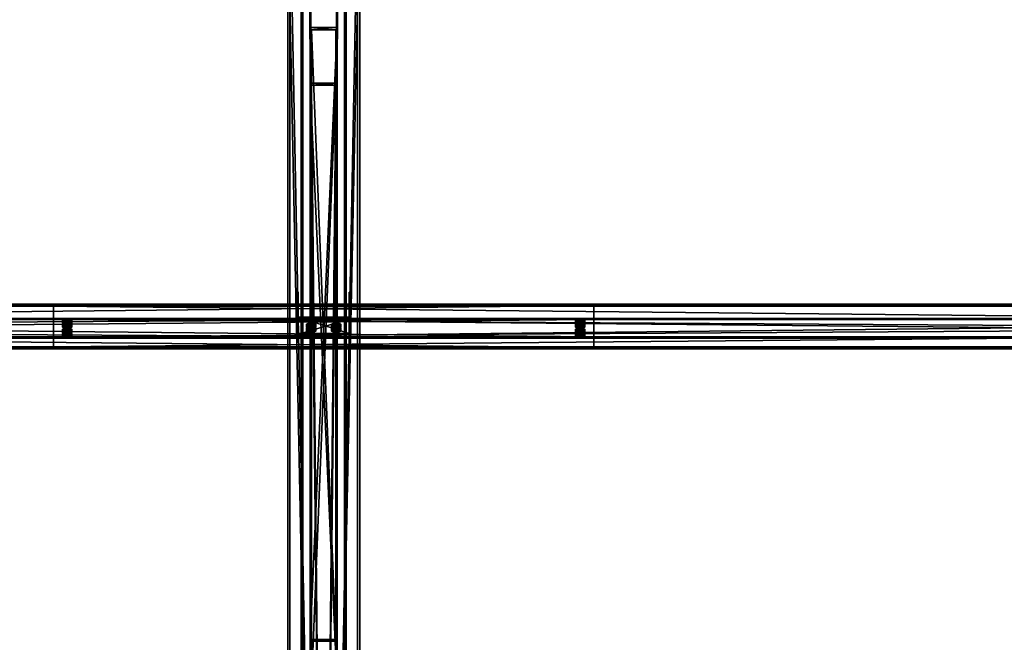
# Model space of a CAD drawing. Header units: millimetres. Extents: x -333 to 67333, y -930 to 39730.
# Tile 101 of 256: x 10425 to 12612, y 6239 to 7622. Entities that reach past the tile are written whole.
import ezdxf

# ---------------------------------------------------------------- set-up
doc = ezdxf.new("R2010")
doc.units = ezdxf.units.MM
for name, color, linetype in [('13', 7, 'Continuous'), ('5', 7, 'Continuous'), ('6', 7, 'Continuous'), ('7', 7, 'Continuous'), ('8', 7, 'Continuous'), ('95', 7, 'Continuous')]:
    doc.layers.add(name, color=color, linetype=linetype)

msp = doc.modelspace()

# ---------------------------------------------------------------- meshes
at = {"layer": '13', "color": 30}
mesh = msp.add_polyface(dxfattribs=at)
corners = [(11700, 6987.1, 4917.4), (11700, 6914.8, 4902), (4900, 6914.8, 4902), (4900, 6987.1, 4917.4), (11700, 6955.9, 4708.4), (4900, 6955.9, 4708.4), (11700, 6895.3, 4695.5), (4900, 6895.3, 4695.5), (11700, 6892.6, 4708.2), (4900, 6892.6, 4708.2), (11700, 6890.6, 4707.8), (4900, 6890.6, 4707.8), (11700, 6893.7, 4693.1), (4900, 6893.7, 4693.1), (11700, 6958.3, 4706.8), (4900, 6958.3, 4706.8), (11700, 6917.1, 4900.5), (4900, 6917.1, 4900.5), (11700, 6985.6, 4915), (4900, 6985.6, 4915), (11700, 6988.3, 4902.3), (4900, 6988.3, 4902.3), (11700, 6990.3, 4902.7), (4900, 6990.3, 4902.7)]
mesh.append_faces([[corners[k] for k in face] for face in [(0, 2, 3, 3), (1, 5, 2, 2), (4, 7, 5, 5), (6, 9, 7, 7), (8, 11, 9, 9), (10, 13, 11, 11), (12, 15, 13, 13), (14, 17, 15, 15), (16, 19, 17, 17), (18, 21, 19, 19), (20, 23, 21, 21), (22, 3, 23, 23), (8, 12, 10, 10), (11, 7, 9, 9)]], dxfattribs={"vtx0": -1, "color": 30})
mesh.append_faces([[corners[k] for k in face] for face in [(12, 6, 14, 14), (14, 1, 16, 16), (16, 0, 18, 18), (3, 19, 23, 23), (19, 2, 17, 17), (17, 2, 15, 15), (15, 5, 13, 13), (13, 7, 11, 11)]], dxfattribs={"vtx0": -1, "vtx1": -1, "color": 30})
mesh.append_faces([[corners[k] for k in face] for face in [(12, 8, 6, 6), (14, 6, 4, 4), (14, 4, 1, 1), (16, 1, 0, 0), (18, 0, 22, 22), (19, 3, 2, 2), (15, 2, 5, 5), (13, 5, 7, 7)]], dxfattribs={"vtx0": -1, "vtx2": -1, "vtx3": -1, "color": 30})
mesh.append_faces([[corners[k] for k in face] for face in [(21, 23, 19, 19)]], dxfattribs={"vtx1": -1, "color": 30})
mesh.append_faces([[corners[k] for k in face] for face in [(0, 1, 2, 2), (1, 4, 5, 5), (4, 6, 7, 7), (6, 8, 9, 9), (8, 10, 11, 11), (10, 12, 13, 13), (12, 14, 15, 15), (14, 16, 17, 17), (16, 18, 19, 19), (18, 20, 21, 21), (20, 22, 23, 23), (22, 0, 3, 3), (22, 20, 18, 18)]], dxfattribs={"vtx2": -1, "vtx3": -1, "color": 30})
mesh = msp.add_polyface(dxfattribs=at)
corners = [(17300, 6987.1, 4917.4), (17300, 6914.8, 4902), (10500, 6914.8, 4902), (10500, 6987.1, 4917.4), (17300, 6955.9, 4708.4), (10500, 6955.9, 4708.4), (17300, 6895.3, 4695.5), (10500, 6895.3, 4695.5), (17300, 6892.6, 4708.2), (10500, 6892.6, 4708.2), (17300, 6890.6, 4707.8), (10500, 6890.6, 4707.8), (17300, 6893.7, 4693.1), (10500, 6893.7, 4693.1), (17300, 6958.3, 4706.8), (10500, 6958.3, 4706.8), (17300, 6917.1, 4900.5), (10500, 6917.1, 4900.5), (17300, 6985.6, 4915), (10500, 6985.6, 4915), (17300, 6988.3, 4902.3), (10500, 6988.3, 4902.3), (17300, 6990.3, 4902.7), (10500, 6990.3, 4902.7)]
mesh.append_faces([[corners[k] for k in face] for face in [(0, 2, 3, 3), (1, 5, 2, 2), (4, 7, 5, 5), (6, 9, 7, 7), (8, 11, 9, 9), (10, 13, 11, 11), (12, 15, 13, 13), (14, 17, 15, 15), (16, 19, 17, 17), (18, 21, 19, 19), (20, 23, 21, 21), (22, 3, 23, 23), (8, 12, 10, 10), (11, 7, 9, 9)]], dxfattribs={"vtx0": -1, "color": 30})
mesh.append_faces([[corners[k] for k in face] for face in [(12, 6, 14, 14), (14, 1, 16, 16), (16, 0, 18, 18), (3, 19, 23, 23), (19, 2, 17, 17), (17, 2, 15, 15), (15, 5, 13, 13), (13, 7, 11, 11)]], dxfattribs={"vtx0": -1, "vtx1": -1, "color": 30})
mesh.append_faces([[corners[k] for k in face] for face in [(12, 8, 6, 6), (14, 6, 4, 4), (14, 4, 1, 1), (16, 1, 0, 0), (18, 0, 22, 22), (19, 3, 2, 2), (15, 2, 5, 5), (13, 5, 7, 7)]], dxfattribs={"vtx0": -1, "vtx2": -1, "vtx3": -1, "color": 30})
mesh.append_faces([[corners[k] for k in face] for face in [(21, 23, 19, 19)]], dxfattribs={"vtx1": -1, "color": 30})
mesh.append_faces([[corners[k] for k in face] for face in [(0, 1, 2, 2), (1, 4, 5, 5), (4, 6, 7, 7), (6, 8, 9, 9), (8, 10, 11, 11), (10, 12, 13, 13), (12, 14, 15, 15), (14, 16, 17, 17), (16, 18, 19, 19), (18, 20, 21, 21), (20, 22, 23, 23), (22, 0, 3, 3), (22, 20, 18, 18)]], dxfattribs={"vtx2": -1, "vtx3": -1, "color": 30})
at = {"layer": '5', "color": 131}
mesh = msp.add_polyface(dxfattribs=at)
corners = [(11146, 185.3, 2984), (11054, 185.3, 2984), (11054, 9385, 2984), (11146, 9385, 2984), (11054, 185.3, 3076), (11054, 9385, 3076), (11146, 185.3, 3076), (11146, 9385, 3076), (11150, 185.3, 2980), (11150, 185.3, 3080), (11150, 9385, 3080), (11150, 9385, 2980), (11050, 185.3, 3080), (11050, 9385, 3080), (11050, 185.3, 2980), (11050, 9385, 2980)]
mesh.append_faces([[corners[k] for k in face] for face in [(0, 2, 3, 3), (1, 5, 2, 2), (4, 7, 5, 5), (6, 3, 7, 7), (8, 10, 11, 11), (9, 13, 10, 10), (12, 15, 13, 13), (14, 11, 15, 15)]], dxfattribs={"vtx0": -1, "color": 131})
mesh.append_faces([[corners[k] for k in face] for face in [(9, 6, 12, 12), (6, 8, 0, 0), (0, 8, 1, 1), (12, 4, 14, 14), (4, 12, 6, 6), (14, 1, 8, 8), (11, 3, 15, 15), (3, 10, 7, 7), (7, 10, 5, 5), (15, 2, 13, 13), (2, 15, 3, 3), (13, 5, 10, 10)]], dxfattribs={"vtx0": -1, "vtx1": -1, "color": 131})
mesh.append_faces([[corners[k] for k in face] for face in [(6, 9, 8, 8), (14, 4, 1, 1), (3, 11, 10, 10), (13, 2, 5, 5)]], dxfattribs={"vtx0": -1, "vtx2": -1, "vtx3": -1, "color": 131})
mesh.append_faces([[corners[k] for k in face] for face in [(0, 1, 2, 2), (1, 4, 5, 5), (4, 6, 7, 7), (6, 0, 3, 3), (8, 9, 10, 10), (9, 12, 13, 13), (12, 14, 15, 15), (14, 8, 11, 11)]], dxfattribs={"vtx2": -1, "vtx3": -1, "color": 131})
at = {"layer": '6', "color": 2}
mesh = msp.add_polyface(dxfattribs=at)
corners = [(11025, 7914.8, 4751.7), (11175, 7914.8, 4751.7), (11175, 175.3, 3106.7), (11025, 175.3, 3106.7), (11175, 7883.6, 4898.4), (11175, 25.3, 3228.1), (11025, 7883.6, 4898.4), (11025, 25.3, 3228.1), (11020, 7915.8, 4746.8), (11020, 7882.6, 4903.3), (11020, 20.3, 3232.2), (11020, 180.3, 3102.6), (11180, 7882.6, 4903.3), (11180, 20.3, 3232.2), (11180, 7915.8, 4746.8), (11180, 180.3, 3102.6)]
mesh.append_faces([[corners[k] for k in face] for face in [(0, 2, 3, 3), (1, 5, 2, 2), (4, 7, 5, 5), (6, 3, 7, 7), (8, 10, 11, 11), (9, 13, 10, 10), (12, 15, 13, 13), (14, 11, 15, 15)]], dxfattribs={"vtx0": -1, "color": 2})
mesh.append_faces([[corners[k] for k in face] for face in [(9, 6, 12, 12), (6, 8, 0, 0), (0, 8, 1, 1), (12, 4, 14, 14), (4, 12, 6, 6), (14, 1, 8, 8), (11, 3, 15, 15), (3, 10, 7, 7), (7, 10, 5, 5), (15, 2, 13, 13), (2, 15, 3, 3), (13, 5, 10, 10)]], dxfattribs={"vtx0": -1, "vtx1": -1, "color": 2})
mesh.append_faces([[corners[k] for k in face] for face in [(6, 9, 8, 8), (14, 4, 1, 1), (3, 11, 10, 10), (13, 2, 5, 5)]], dxfattribs={"vtx0": -1, "vtx2": -1, "vtx3": -1, "color": 2})
mesh.append_faces([[corners[k] for k in face] for face in [(0, 1, 2, 2), (1, 4, 5, 5), (4, 6, 7, 7), (6, 0, 3, 3), (8, 9, 10, 10), (9, 12, 13, 13), (12, 14, 15, 15), (14, 8, 11, 11)]], dxfattribs={"vtx2": -1, "vtx3": -1, "color": 2})
at = {"layer": '7', "color": 6}
mesh = msp.add_polyface(dxfattribs=at)
corners = [(11040, 6921.9, 4878), (11160, 6921.9, 4878), (11160, 6958.3, 4706.8), (11040, 6958.3, 4706.8), (11160, 6980.6, 4890.5), (11160, 7017, 4719.3), (11157, 6980.6, 4890.5), (11157, 7017, 4719.3), (11157, 6924.8, 4878.6), (11157, 6961.2, 4707.4), (11043, 6924.8, 4878.6), (11043, 6961.2, 4707.4), (11043, 6980.6, 4890.5), (11043, 7017, 4719.3), (11040, 6980.6, 4890.5), (11040, 7017, 4719.3)]
mesh.append_faces([[corners[k] for k in face] for face in [(0, 2, 3, 3), (1, 5, 2, 2), (4, 7, 5, 5), (6, 9, 7, 7), (8, 11, 9, 9), (10, 13, 11, 11), (12, 15, 13, 13), (14, 3, 15, 15), (12, 0, 14, 14), (7, 2, 5, 5)]], dxfattribs={"vtx0": -1, "color": 6})
mesh.append_faces([[corners[k] for k in face] for face in [(1, 8, 4, 4), (8, 0, 10, 10), (10, 0, 12, 12), (3, 11, 15, 15), (11, 2, 9, 9), (9, 2, 7, 7)]], dxfattribs={"vtx0": -1, "vtx1": -1, "color": 6})
mesh.append_faces([[corners[k] for k in face] for face in [(8, 1, 0, 0), (11, 3, 2, 2)]], dxfattribs={"vtx0": -1, "vtx2": -1, "vtx3": -1, "color": 6})
mesh.append_faces([[corners[k] for k in face] for face in [(6, 4, 8, 8), (13, 15, 11, 11)]], dxfattribs={"vtx1": -1, "color": 6})
mesh.append_faces([[corners[k] for k in face] for face in [(0, 1, 2, 2), (1, 4, 5, 5), (4, 6, 7, 7), (6, 8, 9, 9), (8, 10, 11, 11), (10, 12, 13, 13), (12, 14, 15, 15), (14, 0, 3, 3)]], dxfattribs={"vtx2": -1, "vtx3": -1, "color": 6})
at = {"layer": '8', "color": 253}
mesh = msp.add_polyface(dxfattribs=at)
corners = [(11073, 7599.8, 4679.6), (11127, 7599.8, 4679.6), (11127, 6241.3, 3080), (11073, 6241.3, 3080), (11127, 7481.3, 4654.4), (11127, 6144.2, 3080), (11073, 7481.3, 4654.4), (11073, 6144.2, 3080), (11070, 7604.6, 4680.6), (11070, 7476.5, 4653.4), (11070, 6140.3, 3080), (11070, 6245.2, 3080), (11130, 7476.5, 4653.4), (11130, 6140.3, 3080), (11130, 7604.6, 4680.6), (11130, 6245.2, 3080)]
mesh.append_faces([[corners[k] for k in face] for face in [(0, 2, 3, 3), (1, 5, 2, 2), (4, 7, 5, 5), (6, 3, 7, 7), (8, 10, 11, 11), (9, 13, 10, 10), (12, 15, 13, 13), (14, 11, 15, 15)]], dxfattribs={"vtx0": -1, "color": 253})
mesh.append_faces([[corners[k] for k in face] for face in [(9, 6, 12, 12), (6, 8, 0, 0), (0, 8, 1, 1), (12, 4, 14, 14), (4, 12, 6, 6), (14, 1, 8, 8), (11, 3, 15, 15), (3, 10, 7, 7), (7, 10, 5, 5), (15, 2, 13, 13), (2, 15, 3, 3), (13, 5, 10, 10)]], dxfattribs={"vtx0": -1, "vtx1": -1, "color": 253})
mesh.append_faces([[corners[k] for k in face] for face in [(6, 9, 8, 8), (14, 4, 1, 1), (3, 11, 10, 10), (13, 2, 5, 5)]], dxfattribs={"vtx0": -1, "vtx2": -1, "vtx3": -1, "color": 253})
mesh.append_faces([[corners[k] for k in face] for face in [(0, 1, 2, 2), (1, 4, 5, 5), (4, 6, 7, 7), (6, 0, 3, 3), (8, 9, 10, 10), (9, 12, 13, 13), (12, 14, 15, 15), (14, 8, 11, 11)]], dxfattribs={"vtx2": -1, "vtx3": -1, "color": 253})
at = {"layer": '95', "color": 20}
mesh = msp.add_polyface(dxfattribs=at)
corners = [(10524, 6925.1, 4853.1), (10524.8, 6925.8, 4850.2), (10524.8, 6927.7, 4850.6), (10524, 6927.1, 4853.5), (10527, 6926.2, 4848), (10527, 6928.2, 4848.5), (10530, 6926.4, 4847.3), (10530, 6928.4, 4847.7), (10533, 6926.2, 4848), (10533, 6928.2, 4848.5), (10535.2, 6925.8, 4850.2), (10535.2, 6927.7, 4850.6), (10536, 6925.1, 4853.1), (10536, 6927.1, 4853.5), (10535.2, 6924.5, 4856.1), (10535.2, 6926.5, 4856.5), (10533, 6924.1, 4858.2), (10533, 6926, 4858.6), (10530, 6923.9, 4859), (10530, 6925.9, 4859.4), (10527, 6924.1, 4858.2), (10527, 6926, 4858.6), (10524.8, 6924.5, 4856.1), (10524.8, 6926.5, 4856.5), (10519.6, 6927.1, 4853.5), (10524.8, 6929, 4844.7), (10524.8, 6936.3, 4846.3), (10519.6, 6934.4, 4855.1), (10535.2, 6929, 4844.7), (10535.2, 6936.3, 4846.3), (10540.4, 6927.1, 4853.5), (10540.4, 6934.4, 4855.1), (10535.2, 6925.2, 4862.3), (10535.2, 6932.6, 4863.9), (10524.8, 6925.2, 4862.3), (10524.8, 6932.6, 4863.9), (10519.6, 6917.8, 4851.6), (10524.8, 6919.7, 4842.8), (10524.8, 6927, 4844.3), (10519.6, 6925.1, 4853.1), (10535.2, 6919.7, 4842.8), (10535.2, 6927, 4844.3), (10540.4, 6917.8, 4851.6), (10540.4, 6925.1, 4853.1), (10535.2, 6915.9, 4860.4), (10535.2, 6923.3, 4861.9), (10524.8, 6915.9, 4860.4), (10524.8, 6923.3, 4861.9), (10524, 6945.9, 4755.3), (10524.8, 6946.6, 4752.4), (10524.8, 6948.5, 4752.8), (10524, 6947.9, 4755.7), (10527, 6947, 4750.2), (10527, 6949, 4750.6), (10530, 6947.2, 4749.4), (10530, 6949.1, 4749.9), (10533, 6947, 4750.2), (10533, 6949, 4750.6), (10535.2, 6946.6, 4752.4), (10535.2, 6948.5, 4752.8), (10536, 6945.9, 4755.3), (10536, 6947.9, 4755.7), (10535.2, 6945.3, 4758.2), (10535.2, 6947.3, 4758.7), (10533, 6944.9, 4760.4), (10533, 6946.8, 4760.8), (10530, 6944.7, 4761.2), (10530, 6946.6, 4761.6), (10527, 6944.9, 4760.4), (10527, 6946.8, 4760.8), (10524.8, 6945.3, 4758.2), (10524.8, 6947.3, 4758.7), (10519.6, 6947.9, 4755.7), (10524.8, 6949.8, 4746.9), (10524.8, 6957.1, 4748.5), (10519.6, 6955.2, 4757.3), (10535.2, 6949.8, 4746.9), (10535.2, 6957.1, 4748.5), (10540.4, 6947.9, 4755.7), (10540.4, 6955.2, 4757.3), (10535.2, 6946, 4764.5), (10535.2, 6953.4, 4766.1), (10524.8, 6946, 4764.5), (10524.8, 6953.4, 4766.1), (10519.6, 6938.6, 4753.8), (10524.8, 6940.5, 4744.9), (10524.8, 6947.8, 4746.5), (10519.6, 6945.9, 4755.3), (10535.2, 6940.5, 4744.9), (10535.2, 6947.8, 4746.5), (10540.4, 6938.6, 4753.8), (10540.4, 6945.9, 4755.3), (10535.2, 6936.7, 4762.6), (10535.2, 6944.1, 4764.1), (10524.8, 6936.7, 4762.6), (10524.8, 6944.1, 4764.1)]
mesh.append_faces([[corners[k] for k in face] for face in [(0, 2, 3, 3), (1, 5, 2, 2), (4, 7, 5, 5), (6, 9, 7, 7), (8, 11, 9, 9), (10, 13, 11, 11), (12, 15, 13, 13), (14, 17, 15, 15), (16, 19, 17, 17), (18, 21, 19, 19), (20, 23, 21, 21), (22, 3, 23, 23), (6, 10, 8, 8), (18, 22, 20, 20), (23, 19, 21, 21), (11, 7, 9, 9), (24, 26, 27, 27), (25, 29, 26, 26), (28, 31, 29, 29), (30, 33, 31, 31), (32, 35, 33, 33), (34, 27, 35, 35), (25, 30, 28, 28), (32, 24, 34, 34), (27, 33, 35, 35), (31, 26, 29, 29), (36, 38, 39, 39), (37, 41, 38, 38), (40, 43, 41, 41), (42, 45, 43, 43), (44, 47, 45, 45), (46, 39, 47, 47), (37, 42, 40, 40), (44, 36, 46, 46), (39, 45, 47, 47), (43, 38, 41, 41), (48, 50, 51, 51), (49, 53, 50, 50), (52, 55, 53, 53), (54, 57, 55, 55), (56, 59, 57, 57), (58, 61, 59, 59), (60, 63, 61, 61), (62, 65, 63, 63), (64, 67, 65, 65), (66, 69, 67, 67), (68, 71, 69, 69), (70, 51, 71, 71), (54, 58, 56, 56), (66, 70, 68, 68), (71, 67, 69, 69), (59, 55, 57, 57), (72, 74, 75, 75), (73, 77, 74, 74), (76, 79, 77, 77), (78, 81, 79, 79), (80, 83, 81, 81), (82, 75, 83, 83), (73, 78, 76, 76), (80, 72, 82, 82), (75, 81, 83, 83), (79, 74, 77, 77), (84, 86, 87, 87), (85, 89, 86, 86), (88, 91, 89, 89), (90, 93, 91, 91), (92, 95, 93, 93), (94, 87, 95, 95), (85, 90, 88, 88), (92, 84, 94, 94), (87, 93, 95, 95), (91, 86, 89, 89)]], dxfattribs={"vtx0": -1, "color": 20})
mesh.append_faces([[corners[k] for k in face] for face in [(10, 4, 12, 12), (12, 1, 14, 14), (14, 22, 16, 16), (16, 22, 18, 18), (19, 23, 17, 17), (17, 3, 15, 15), (15, 2, 13, 13), (13, 5, 11, 11), (30, 24, 32, 32), (33, 27, 31, 31), (42, 36, 44, 44), (45, 38, 43, 43), (58, 52, 60, 60), (60, 49, 62, 62), (62, 70, 64, 64), (64, 70, 66, 66), (67, 71, 65, 65), (65, 51, 63, 63), (63, 50, 61, 61), (61, 53, 59, 59), (78, 72, 80, 80), (81, 75, 79, 79), (90, 84, 92, 92), (93, 86, 91, 91)]], dxfattribs={"vtx0": -1, "vtx1": -1, "color": 20})
mesh.append_faces([[corners[k] for k in face] for face in [(10, 6, 4, 4), (12, 4, 1, 1), (14, 1, 0, 0), (14, 0, 22, 22), (17, 23, 3, 3), (15, 3, 2, 2), (13, 2, 5, 5), (11, 5, 7, 7), (30, 25, 24, 24), (31, 27, 26, 26), (42, 37, 36, 36), (45, 39, 38, 38), (58, 54, 52, 52), (60, 52, 49, 49), (62, 49, 48, 48), (62, 48, 70, 70), (65, 71, 51, 51), (63, 51, 50, 50), (61, 50, 53, 53), (59, 53, 55, 55), (78, 73, 72, 72), (79, 75, 74, 74), (90, 85, 84, 84), (93, 87, 86, 86)]], dxfattribs={"vtx0": -1, "vtx2": -1, "vtx3": -1, "color": 20})
mesh.append_faces([[corners[k] for k in face] for face in [(0, 1, 2, 2), (1, 4, 5, 5), (4, 6, 7, 7), (6, 8, 9, 9), (8, 10, 11, 11), (10, 12, 13, 13), (12, 14, 15, 15), (14, 16, 17, 17), (16, 18, 19, 19), (18, 20, 21, 21), (20, 22, 23, 23), (22, 0, 3, 3), (24, 25, 26, 26), (25, 28, 29, 29), (28, 30, 31, 31), (30, 32, 33, 33), (32, 34, 35, 35), (34, 24, 27, 27), (36, 37, 38, 38), (37, 40, 41, 41), (40, 42, 43, 43), (42, 44, 45, 45), (44, 46, 47, 47), (46, 36, 39, 39), (48, 49, 50, 50), (49, 52, 53, 53), (52, 54, 55, 55), (54, 56, 57, 57), (56, 58, 59, 59), (58, 60, 61, 61), (60, 62, 63, 63), (62, 64, 65, 65), (64, 66, 67, 67), (66, 68, 69, 69), (68, 70, 71, 71), (70, 48, 51, 51), (72, 73, 74, 74), (73, 76, 77, 77), (76, 78, 79, 79), (78, 80, 81, 81), (80, 82, 83, 83), (82, 72, 75, 75), (84, 85, 86, 86), (85, 88, 89, 89), (88, 90, 91, 91), (90, 92, 93, 93), (92, 94, 95, 95), (94, 84, 87, 87)]], dxfattribs={"vtx2": -1, "vtx3": -1, "color": 20})
mesh = msp.add_polyface(dxfattribs=at)
corners = [(11066.5, 6945.9, 4755.3), (11067.3, 6951.5, 4753.4), (11066.5, 6950.8, 4756.4), (11067.3, 6946.6, 4752.4), (11069.5, 6947, 4750.2), (11069.5, 6951.9, 4751.3), (11072.5, 6947.2, 4749.4), (11072.5, 6952.1, 4750.5), (11075.5, 6947, 4750.2), (11075.5, 6951.9, 4751.3), (11077.7, 6946.6, 4752.4), (11077.7, 6951.5, 4753.4), (11078.5, 6950.8, 4756.4), (11078.5, 6945.9, 4755.3), (11077.7, 6950.2, 4759.3), (11067.3, 6945.3, 4758.2), (11067.3, 6950.2, 4759.3), (11072.5, 6949.6, 4762.2), (11069.5, 6949.8, 4761.4), (11075.5, 6949.8, 4761.4), (11062.1, 6950.8, 4756.4), (11067.3, 6952.7, 4747.5), (11067.3, 6960, 4749.1), (11062.1, 6958.2, 4757.9), (11077.7, 6952.7, 4747.5), (11077.7, 6960, 4749.1), (11082.9, 6950.8, 4756.4), (11082.9, 6958.2, 4757.9), (11077.7, 6949, 4765.2), (11077.7, 6956.3, 4766.7), (11067.3, 6949, 4765.2), (11067.3, 6956.3, 4766.7)]
mesh.append_faces([[corners[k] for k in face] for face in [(0, 1, 2, 2), (3, 5, 1, 1), (4, 7, 5, 5), (6, 9, 7, 7), (8, 11, 9, 9), (10, 12, 11, 11), (13, 14, 12, 12), (15, 2, 16, 16), (16, 17, 18, 18), (11, 7, 9, 9), (20, 22, 23, 23), (21, 25, 22, 22), (24, 27, 25, 25), (26, 29, 27, 27), (28, 31, 29, 29), (30, 23, 31, 31), (21, 26, 24, 24), (28, 20, 30, 30), (23, 29, 31, 31), (27, 22, 25, 25)]], dxfattribs={"vtx0": -1, "color": 20})
mesh.append_faces([[corners[k] for k in face] for face in [(17, 16, 19, 19), (19, 2, 14, 14), (14, 1, 12, 12), (12, 5, 11, 11), (26, 20, 28, 28), (29, 23, 27, 27)]], dxfattribs={"vtx0": -1, "vtx1": -1, "color": 20})
mesh.append_faces([[corners[k] for k in face] for face in [(19, 16, 2, 2), (14, 2, 1, 1), (12, 1, 5, 5), (11, 5, 7, 7), (26, 21, 20, 20), (27, 23, 22, 22)]], dxfattribs={"vtx0": -1, "vtx2": -1, "vtx3": -1, "color": 20})
mesh.append_faces([[corners[k] for k in face] for face in [(3, 4, 5, 5), (4, 6, 7, 7), (6, 8, 9, 9), (8, 10, 11, 11), (20, 21, 22, 22), (21, 24, 25, 25), (24, 26, 27, 27), (26, 28, 29, 29), (28, 30, 31, 31), (30, 20, 23, 23)]], dxfattribs={"vtx2": -1, "vtx3": -1, "color": 20})
mesh = msp.add_polyface(dxfattribs=at)
corners = [(11121.5, 6945.9, 4755.3), (11122.3, 6951.5, 4753.4), (11121.5, 6950.8, 4756.4), (11122.3, 6946.6, 4752.4), (11124.5, 6947, 4750.2), (11124.5, 6951.9, 4751.3), (11127.5, 6947.2, 4749.4), (11127.5, 6952.1, 4750.5), (11130.5, 6947, 4750.2), (11130.5, 6951.9, 4751.3), (11132.7, 6946.6, 4752.4), (11132.7, 6951.5, 4753.4), (11133.5, 6950.8, 4756.4), (11133.5, 6945.9, 4755.3), (11132.7, 6950.2, 4759.3), (11122.3, 6945.3, 4758.2), (11122.3, 6950.2, 4759.3), (11127.5, 6949.6, 4762.2), (11124.5, 6949.8, 4761.4), (11130.5, 6949.8, 4761.4), (11117.1, 6950.8, 4756.4), (11122.3, 6952.7, 4747.5), (11122.3, 6960, 4749.1), (11117.1, 6958.2, 4757.9), (11132.7, 6952.7, 4747.5), (11132.7, 6960, 4749.1), (11137.9, 6950.8, 4756.4), (11137.9, 6958.2, 4757.9), (11132.7, 6949, 4765.2), (11132.7, 6956.3, 4766.7), (11122.3, 6949, 4765.2), (11122.3, 6956.3, 4766.7)]
mesh.append_faces([[corners[k] for k in face] for face in [(0, 1, 2, 2), (3, 5, 1, 1), (4, 7, 5, 5), (6, 9, 7, 7), (8, 11, 9, 9), (10, 12, 11, 11), (13, 14, 12, 12), (15, 2, 16, 16), (16, 17, 18, 18), (11, 7, 9, 9), (20, 22, 23, 23), (21, 25, 22, 22), (24, 27, 25, 25), (26, 29, 27, 27), (28, 31, 29, 29), (30, 23, 31, 31), (21, 26, 24, 24), (28, 20, 30, 30), (23, 29, 31, 31), (27, 22, 25, 25)]], dxfattribs={"vtx0": -1, "color": 20})
mesh.append_faces([[corners[k] for k in face] for face in [(17, 16, 19, 19), (19, 2, 14, 14), (14, 1, 12, 12), (12, 5, 11, 11), (26, 20, 28, 28), (29, 23, 27, 27)]], dxfattribs={"vtx0": -1, "vtx1": -1, "color": 20})
mesh.append_faces([[corners[k] for k in face] for face in [(19, 16, 2, 2), (14, 2, 1, 1), (12, 1, 5, 5), (11, 5, 7, 7), (26, 21, 20, 20), (27, 23, 22, 22)]], dxfattribs={"vtx0": -1, "vtx2": -1, "vtx3": -1, "color": 20})
mesh.append_faces([[corners[k] for k in face] for face in [(3, 4, 5, 5), (4, 6, 7, 7), (6, 8, 9, 9), (8, 10, 11, 11), (20, 21, 22, 22), (21, 24, 25, 25), (24, 26, 27, 27), (26, 28, 29, 29), (28, 30, 31, 31), (30, 20, 23, 23)]], dxfattribs={"vtx2": -1, "vtx3": -1, "color": 20})
mesh = msp.add_polyface(dxfattribs=at)
corners = [(11664, 6925.1, 4853.1), (11664.8, 6925.8, 4850.2), (11664.8, 6927.7, 4850.6), (11664, 6927.1, 4853.5), (11667, 6926.2, 4848), (11667, 6928.2, 4848.5), (11670, 6926.4, 4847.3), (11670, 6928.4, 4847.7), (11673, 6926.2, 4848), (11673, 6928.2, 4848.5), (11675.2, 6925.8, 4850.2), (11675.2, 6927.7, 4850.6), (11676, 6925.1, 4853.1), (11676, 6927.1, 4853.5), (11675.2, 6924.5, 4856.1), (11675.2, 6926.5, 4856.5), (11673, 6924.1, 4858.2), (11673, 6926, 4858.6), (11670, 6923.9, 4859), (11670, 6925.9, 4859.4), (11667, 6924.1, 4858.2), (11667, 6926, 4858.6), (11664.8, 6924.5, 4856.1), (11664.8, 6926.5, 4856.5), (11659.6, 6927.1, 4853.5), (11664.8, 6929, 4844.7), (11664.8, 6936.3, 4846.3), (11659.6, 6934.4, 4855.1), (11675.2, 6929, 4844.7), (11675.2, 6936.3, 4846.3), (11680.4, 6927.1, 4853.5), (11680.4, 6934.4, 4855.1), (11675.2, 6925.2, 4862.3), (11675.2, 6932.6, 4863.9), (11664.8, 6925.2, 4862.3), (11664.8, 6932.6, 4863.9), (11659.6, 6917.8, 4851.6), (11664.8, 6919.7, 4842.8), (11664.8, 6927, 4844.3), (11659.6, 6925.1, 4853.1), (11675.2, 6919.7, 4842.8), (11675.2, 6927, 4844.3), (11680.4, 6917.8, 4851.6), (11680.4, 6925.1, 4853.1), (11675.2, 6915.9, 4860.4), (11675.2, 6923.3, 4861.9), (11664.8, 6915.9, 4860.4), (11664.8, 6923.3, 4861.9), (11664, 6945.9, 4755.3), (11664.8, 6946.6, 4752.4), (11664.8, 6948.5, 4752.8), (11664, 6947.9, 4755.7), (11667, 6947, 4750.2), (11667, 6949, 4750.6), (11670, 6947.2, 4749.4), (11670, 6949.1, 4749.9), (11673, 6947, 4750.2), (11673, 6949, 4750.6), (11675.2, 6946.6, 4752.4), (11675.2, 6948.5, 4752.8), (11676, 6945.9, 4755.3), (11676, 6947.9, 4755.7), (11675.2, 6945.3, 4758.2), (11675.2, 6947.3, 4758.7), (11673, 6944.9, 4760.4), (11673, 6946.8, 4760.8), (11670, 6944.7, 4761.2), (11670, 6946.6, 4761.6), (11667, 6944.9, 4760.4), (11667, 6946.8, 4760.8), (11664.8, 6945.3, 4758.2), (11664.8, 6947.3, 4758.7), (11659.6, 6947.9, 4755.7), (11664.8, 6949.8, 4746.9), (11664.8, 6957.1, 4748.5), (11659.6, 6955.2, 4757.3), (11675.2, 6949.8, 4746.9), (11675.2, 6957.1, 4748.5), (11680.4, 6947.9, 4755.7), (11680.4, 6955.2, 4757.3), (11675.2, 6946, 4764.5), (11675.2, 6953.4, 4766.1), (11664.8, 6946, 4764.5), (11664.8, 6953.4, 4766.1), (11659.6, 6938.6, 4753.8), (11664.8, 6940.5, 4744.9), (11664.8, 6947.8, 4746.5), (11659.6, 6945.9, 4755.3), (11675.2, 6940.5, 4744.9), (11675.2, 6947.8, 4746.5), (11680.4, 6938.6, 4753.8), (11680.4, 6945.9, 4755.3), (11675.2, 6936.7, 4762.6), (11675.2, 6944.1, 4764.1), (11664.8, 6936.7, 4762.6), (11664.8, 6944.1, 4764.1)]
mesh.append_faces([[corners[k] for k in face] for face in [(0, 2, 3, 3), (1, 5, 2, 2), (4, 7, 5, 5), (6, 9, 7, 7), (8, 11, 9, 9), (10, 13, 11, 11), (12, 15, 13, 13), (14, 17, 15, 15), (16, 19, 17, 17), (18, 21, 19, 19), (20, 23, 21, 21), (22, 3, 23, 23), (6, 10, 8, 8), (16, 20, 18, 18), (23, 19, 21, 21), (11, 7, 9, 9), (24, 26, 27, 27), (25, 29, 26, 26), (28, 31, 29, 29), (30, 33, 31, 31), (32, 35, 33, 33), (34, 27, 35, 35), (25, 30, 28, 28), (32, 24, 34, 34), (27, 33, 35, 35), (31, 26, 29, 29), (36, 38, 39, 39), (37, 41, 38, 38), (40, 43, 41, 41), (42, 45, 43, 43), (44, 47, 45, 45), (46, 39, 47, 47), (37, 42, 40, 40), (44, 36, 46, 46), (39, 45, 47, 47), (43, 38, 41, 41), (48, 50, 51, 51), (49, 53, 50, 50), (52, 55, 53, 53), (54, 57, 55, 55), (56, 59, 57, 57), (58, 61, 59, 59), (60, 63, 61, 61), (62, 65, 63, 63), (64, 67, 65, 65), (66, 69, 67, 67), (68, 71, 69, 69), (70, 51, 71, 71), (54, 58, 56, 56), (66, 70, 68, 68), (71, 67, 69, 69), (59, 55, 57, 57), (72, 74, 75, 75), (73, 77, 74, 74), (76, 79, 77, 77), (78, 81, 79, 79), (80, 83, 81, 81), (82, 75, 83, 83), (73, 78, 76, 76), (80, 72, 82, 82), (75, 81, 83, 83), (79, 74, 77, 77), (84, 86, 87, 87), (85, 89, 86, 86), (88, 91, 89, 89), (90, 93, 91, 91), (92, 95, 93, 93), (94, 87, 95, 95), (85, 90, 88, 88), (92, 84, 94, 94), (87, 93, 95, 95), (91, 86, 89, 89)]], dxfattribs={"vtx0": -1, "color": 20})
mesh.append_faces([[corners[k] for k in face] for face in [(10, 4, 12, 12), (12, 1, 14, 14), (14, 0, 16, 16), (19, 23, 17, 17), (17, 3, 15, 15), (15, 2, 13, 13), (13, 5, 11, 11), (30, 24, 32, 32), (33, 26, 31, 31), (42, 36, 44, 44), (45, 39, 43, 43), (58, 52, 60, 60), (60, 49, 62, 62), (62, 48, 64, 64), (64, 70, 66, 66), (67, 71, 65, 65), (65, 51, 63, 63), (63, 50, 61, 61), (61, 53, 59, 59), (78, 72, 80, 80), (81, 75, 79, 79), (90, 84, 92, 92), (93, 87, 91, 91)]], dxfattribs={"vtx0": -1, "vtx1": -1, "color": 20})
mesh.append_faces([[corners[k] for k in face] for face in [(10, 6, 4, 4), (12, 4, 1, 1), (14, 1, 0, 0), (16, 0, 22, 22), (16, 22, 20, 20), (17, 23, 3, 3), (15, 3, 2, 2), (13, 2, 5, 5), (11, 5, 7, 7), (30, 25, 24, 24), (33, 27, 26, 26), (42, 37, 36, 36), (43, 39, 38, 38), (58, 54, 52, 52), (60, 52, 49, 49), (62, 49, 48, 48), (64, 48, 70, 70), (65, 71, 51, 51), (63, 51, 50, 50), (61, 50, 53, 53), (59, 53, 55, 55), (78, 73, 72, 72), (79, 75, 74, 74), (90, 85, 84, 84), (91, 87, 86, 86)]], dxfattribs={"vtx0": -1, "vtx2": -1, "vtx3": -1, "color": 20})
mesh.append_faces([[corners[k] for k in face] for face in [(0, 1, 2, 2), (1, 4, 5, 5), (4, 6, 7, 7), (6, 8, 9, 9), (8, 10, 11, 11), (10, 12, 13, 13), (12, 14, 15, 15), (14, 16, 17, 17), (16, 18, 19, 19), (18, 20, 21, 21), (20, 22, 23, 23), (22, 0, 3, 3), (24, 25, 26, 26), (25, 28, 29, 29), (28, 30, 31, 31), (30, 32, 33, 33), (32, 34, 35, 35), (34, 24, 27, 27), (36, 37, 38, 38), (37, 40, 41, 41), (40, 42, 43, 43), (42, 44, 45, 45), (44, 46, 47, 47), (46, 36, 39, 39), (48, 49, 50, 50), (49, 52, 53, 53), (52, 54, 55, 55), (54, 56, 57, 57), (56, 58, 59, 59), (58, 60, 61, 61), (60, 62, 63, 63), (62, 64, 65, 65), (64, 66, 67, 67), (66, 68, 69, 69), (68, 70, 71, 71), (70, 48, 51, 51), (72, 73, 74, 74), (73, 76, 77, 77), (76, 78, 79, 79), (78, 80, 81, 81), (80, 82, 83, 83), (82, 72, 75, 75), (84, 85, 86, 86), (85, 88, 89, 89), (88, 90, 91, 91), (90, 92, 93, 93), (92, 94, 95, 95), (94, 84, 87, 87)]], dxfattribs={"vtx2": -1, "vtx3": -1, "color": 20})
mesh = msp.add_polyface(dxfattribs=at)
corners = [(11082.9, 6937.4, 4855.7), (11062.1, 6937.4, 4855.7), (11067.3, 6939.2, 4846.9), (11077.7, 6939.2, 4846.9), (11066.5, 6945.9, 4755.3), (11067.3, 6946.6, 4752.4), (11067.3, 6951.5, 4753.4), (11077.7, 6946.6, 4752.4), (11078.5, 6945.9, 4755.3), (11078.5, 6950.8, 4756.4), (11077.7, 6945.3, 4758.2), (11077.7, 6950.2, 4759.3), (11075.5, 6944.9, 4760.4), (11075.5, 6949.8, 4761.4), (11072.5, 6944.7, 4761.2), (11072.5, 6949.6, 4762.2), (11069.5, 6944.9, 4760.4), (11069.5, 6949.8, 4761.4), (11067.3, 6945.3, 4758.2), (11067.3, 6950.2, 4759.3), (11066.5, 6950.8, 4756.4), (11072.5, 6947.2, 4749.4), (11075.5, 6947, 4750.2), (11069.5, 6947, 4750.2), (11062.1, 6938.6, 4753.8), (11067.3, 6940.5, 4744.9), (11067.3, 6947.8, 4746.5), (11062.1, 6945.9, 4755.3), (11077.7, 6940.5, 4744.9), (11077.7, 6947.8, 4746.5), (11082.9, 6938.6, 4753.8), (11082.9, 6945.9, 4755.3), (11077.7, 6936.7, 4762.6), (11077.7, 6944.1, 4764.1), (11067.3, 6936.7, 4762.6), (11067.3, 6944.1, 4764.1)]
mesh.append_faces([[corners[k] for k in face] for face in [(0, 2, 3, 3), (10, 13, 11, 11), (12, 15, 13, 13), (14, 17, 15, 15), (16, 19, 17, 17), (21, 7, 22, 22), (14, 18, 16, 16), (24, 26, 27, 27), (25, 29, 26, 26), (28, 31, 29, 29), (30, 33, 31, 31), (32, 35, 33, 33), (34, 27, 35, 35), (25, 30, 28, 28), (27, 33, 35, 35), (31, 26, 29, 29)]], dxfattribs={"vtx0": -1, "color": 20})
mesh.append_faces([[corners[k] for k in face] for face in [(7, 23, 8, 8), (8, 4, 10, 10), (10, 4, 12, 12), (12, 18, 14, 14), (33, 27, 31, 31)]], dxfattribs={"vtx0": -1, "vtx1": -1, "color": 20})
mesh.append_faces([[corners[k] for k in face] for face in [(0, 1, 2, 2), (7, 21, 23, 23), (8, 23, 5, 5), (8, 5, 4, 4), (12, 4, 18, 18), (30, 25, 24, 24), (31, 27, 26, 26)]], dxfattribs={"vtx0": -1, "vtx2": -1, "vtx3": -1, "color": 20})
mesh.append_faces([[corners[k] for k in face] for face in [(4, 5, 6, 6), (7, 8, 9, 9), (8, 10, 11, 11), (10, 12, 13, 13), (12, 14, 15, 15), (14, 16, 17, 17), (16, 18, 19, 19), (18, 4, 20, 20), (24, 25, 26, 26), (25, 28, 29, 29), (28, 30, 31, 31), (30, 32, 33, 33), (32, 34, 35, 35), (34, 24, 27, 27)]], dxfattribs={"vtx2": -1, "vtx3": -1, "color": 20})
mesh = msp.add_polyface(dxfattribs=at)
corners = [(11066.5, 6925.1, 4853.1), (11067.3, 6930.7, 4851.2), (11066.5, 6930, 4854.2), (11067.3, 6925.8, 4850.2), (11069.5, 6926.2, 4848), (11069.5, 6931.1, 4849.1), (11072.5, 6926.4, 4847.3), (11072.5, 6931.3, 4848.3), (11075.5, 6926.2, 4848), (11075.5, 6931.1, 4849.1), (11077.7, 6925.8, 4850.2), (11077.7, 6930.7, 4851.2), (11078.5, 6930, 4854.2), (11078.5, 6925.1, 4853.1), (11077.7, 6929.4, 4857.1), (11067.3, 6924.5, 4856.1), (11067.3, 6929.4, 4857.1), (11072.5, 6928.8, 4860), (11069.5, 6929, 4859.2), (11075.5, 6929, 4859.2), (11062.1, 6930, 4854.2), (11067.3, 6931.9, 4845.4), (11067.3, 6939.2, 4846.9), (11062.1, 6937.4, 4855.7), (11077.7, 6931.9, 4845.4), (11077.7, 6939.2, 4846.9), (11082.9, 6930, 4854.2), (11082.9, 6937.4, 4855.7), (11077.7, 6928.2, 4863), (11077.7, 6935.5, 4864.5), (11067.3, 6928.2, 4863), (11067.3, 6935.5, 4864.5), (11082.9, 6938.6, 4753.8), (11062.1, 6938.6, 4753.8), (11077.7, 6936.7, 4762.6), (11067.3, 6936.7, 4762.6)]
mesh.append_faces([[corners[k] for k in face] for face in [(0, 1, 2, 2), (3, 5, 1, 1), (4, 7, 5, 5), (6, 9, 7, 7), (8, 11, 9, 9), (10, 12, 11, 11), (13, 14, 12, 12), (15, 2, 16, 16), (16, 17, 18, 18), (11, 7, 9, 9), (20, 22, 23, 23), (21, 25, 22, 22), (24, 27, 25, 25), (26, 29, 27, 27), (28, 31, 29, 29), (30, 23, 31, 31), (21, 26, 24, 24), (28, 20, 30, 30), (23, 29, 31, 31), (34, 33, 35, 35)]], dxfattribs={"vtx0": -1, "color": 20})
mesh.append_faces([[corners[k] for k in face] for face in [(17, 16, 19, 19), (19, 2, 14, 14), (14, 1, 12, 12), (12, 5, 11, 11), (26, 20, 28, 28), (29, 23, 27, 27), (32, 33, 34, 34)]], dxfattribs={"vtx0": -1, "vtx1": -1, "color": 20})
mesh.append_faces([[corners[k] for k in face] for face in [(19, 16, 2, 2), (14, 2, 1, 1), (12, 1, 5, 5), (11, 5, 7, 7), (26, 21, 20, 20)]], dxfattribs={"vtx0": -1, "vtx2": -1, "vtx3": -1, "color": 20})
mesh.append_faces([[corners[k] for k in face] for face in [(3, 4, 5, 5), (4, 6, 7, 7), (6, 8, 9, 9), (8, 10, 11, 11), (20, 21, 22, 22), (21, 24, 25, 25), (24, 26, 27, 27), (26, 28, 29, 29), (28, 30, 31, 31), (30, 20, 23, 23)]], dxfattribs={"vtx2": -1, "vtx3": -1, "color": 20})
mesh = msp.add_polyface(dxfattribs=at)
corners = [(11137.9, 6937.4, 4855.7), (11117.1, 6937.4, 4855.7), (11122.3, 6939.2, 4846.9), (11132.7, 6939.2, 4846.9), (11121.5, 6945.9, 4755.3), (11122.3, 6946.6, 4752.4), (11122.3, 6951.5, 4753.4), (11132.7, 6946.6, 4752.4), (11133.5, 6945.9, 4755.3), (11133.5, 6950.8, 4756.4), (11132.7, 6945.3, 4758.2), (11132.7, 6950.2, 4759.3), (11130.5, 6944.9, 4760.4), (11130.5, 6949.8, 4761.4), (11127.5, 6944.7, 4761.2), (11127.5, 6949.6, 4762.2), (11124.5, 6944.9, 4760.4), (11124.5, 6949.8, 4761.4), (11122.3, 6945.3, 4758.2), (11122.3, 6950.2, 4759.3), (11121.5, 6950.8, 4756.4), (11124.5, 6947, 4750.2), (11130.5, 6947, 4750.2), (11127.5, 6947.2, 4749.4), (11117.1, 6938.6, 4753.8), (11122.3, 6940.5, 4744.9), (11122.3, 6947.8, 4746.5), (11117.1, 6945.9, 4755.3), (11132.7, 6940.5, 4744.9), (11132.7, 6947.8, 4746.5), (11137.9, 6938.6, 4753.8), (11137.9, 6945.9, 4755.3), (11132.7, 6936.7, 4762.6), (11132.7, 6944.1, 4764.1), (11122.3, 6936.7, 4762.6), (11122.3, 6944.1, 4764.1)]
mesh.append_faces([[corners[k] for k in face] for face in [(0, 2, 3, 3), (10, 13, 11, 11), (12, 15, 13, 13), (14, 17, 15, 15), (16, 19, 17, 17), (21, 22, 23, 23), (14, 18, 16, 16), (24, 26, 27, 27), (25, 29, 26, 26), (28, 31, 29, 29), (30, 33, 31, 31), (32, 35, 33, 33), (34, 27, 35, 35), (25, 30, 28, 28), (27, 33, 35, 35), (31, 26, 29, 29)]], dxfattribs={"vtx0": -1, "color": 20})
mesh.append_faces([[corners[k] for k in face] for face in [(22, 21, 7, 7), (7, 21, 8, 8), (8, 5, 10, 10), (10, 4, 12, 12), (12, 18, 14, 14), (33, 27, 31, 31)]], dxfattribs={"vtx0": -1, "vtx1": -1, "color": 20})
mesh.append_faces([[corners[k] for k in face] for face in [(0, 1, 2, 2), (8, 21, 5, 5), (10, 5, 4, 4), (12, 4, 18, 18), (30, 25, 24, 24), (31, 27, 26, 26)]], dxfattribs={"vtx0": -1, "vtx2": -1, "vtx3": -1, "color": 20})
mesh.append_faces([[corners[k] for k in face] for face in [(4, 5, 6, 6), (7, 8, 9, 9), (8, 10, 11, 11), (10, 12, 13, 13), (12, 14, 15, 15), (14, 16, 17, 17), (16, 18, 19, 19), (18, 4, 20, 20), (24, 25, 26, 26), (25, 28, 29, 29), (28, 30, 31, 31), (30, 32, 33, 33), (32, 34, 35, 35), (34, 24, 27, 27)]], dxfattribs={"vtx2": -1, "vtx3": -1, "color": 20})
mesh = msp.add_polyface(dxfattribs=at)
corners = [(11121.5, 6925.1, 4853.1), (11122.3, 6930.7, 4851.2), (11121.5, 6930, 4854.2), (11122.3, 6925.8, 4850.2), (11124.5, 6926.2, 4848), (11124.5, 6931.1, 4849.1), (11127.5, 6926.4, 4847.3), (11127.5, 6931.3, 4848.3), (11130.5, 6926.2, 4848), (11130.5, 6931.1, 4849.1), (11132.7, 6925.8, 4850.2), (11132.7, 6930.7, 4851.2), (11133.5, 6930, 4854.2), (11133.5, 6925.1, 4853.1), (11132.7, 6929.4, 4857.1), (11122.3, 6924.5, 4856.1), (11122.3, 6929.4, 4857.1), (11127.5, 6928.8, 4860), (11124.5, 6929, 4859.2), (11130.5, 6929, 4859.2), (11117.1, 6930, 4854.2), (11122.3, 6931.9, 4845.4), (11122.3, 6939.2, 4846.9), (11117.1, 6937.4, 4855.7), (11132.7, 6931.9, 4845.4), (11132.7, 6939.2, 4846.9), (11137.9, 6930, 4854.2), (11137.9, 6937.4, 4855.7), (11132.7, 6928.2, 4863), (11132.7, 6935.5, 4864.5), (11122.3, 6928.2, 4863), (11122.3, 6935.5, 4864.5), (11137.9, 6938.6, 4753.8), (11117.1, 6938.6, 4753.8), (11132.7, 6936.7, 4762.6), (11122.3, 6936.7, 4762.6)]
mesh.append_faces([[corners[k] for k in face] for face in [(0, 1, 2, 2), (3, 5, 1, 1), (4, 7, 5, 5), (6, 9, 7, 7), (8, 11, 9, 9), (10, 12, 11, 11), (13, 14, 12, 12), (15, 2, 16, 16), (16, 17, 18, 18), (11, 7, 9, 9), (20, 22, 23, 23), (21, 25, 22, 22), (24, 27, 25, 25), (26, 29, 27, 27), (28, 31, 29, 29), (30, 23, 31, 31), (21, 26, 24, 24), (28, 20, 30, 30), (23, 29, 31, 31), (34, 33, 35, 35)]], dxfattribs={"vtx0": -1, "color": 20})
mesh.append_faces([[corners[k] for k in face] for face in [(17, 16, 19, 19), (19, 2, 14, 14), (14, 1, 12, 12), (12, 5, 11, 11), (26, 20, 28, 28), (29, 23, 27, 27), (32, 33, 34, 34)]], dxfattribs={"vtx0": -1, "vtx1": -1, "color": 20})
mesh.append_faces([[corners[k] for k in face] for face in [(19, 16, 2, 2), (14, 2, 1, 1), (12, 1, 5, 5), (11, 5, 7, 7), (26, 21, 20, 20)]], dxfattribs={"vtx0": -1, "vtx2": -1, "vtx3": -1, "color": 20})
mesh.append_faces([[corners[k] for k in face] for face in [(3, 4, 5, 5), (4, 6, 7, 7), (6, 8, 9, 9), (8, 10, 11, 11), (20, 21, 22, 22), (21, 24, 25, 25), (24, 26, 27, 27), (26, 28, 29, 29), (28, 30, 31, 31), (30, 20, 23, 23)]], dxfattribs={"vtx2": -1, "vtx3": -1, "color": 20})
mesh = msp.add_polyface(dxfattribs=at)
corners = [(11066.5, 6925.1, 4853.1), (11067.3, 6925.8, 4850.2), (11067.3, 6930.7, 4851.2), (11077.7, 6925.8, 4850.2), (11078.5, 6925.1, 4853.1), (11078.5, 6930, 4854.2), (11077.7, 6924.5, 4856.1), (11077.7, 6929.4, 4857.1), (11075.5, 6924.1, 4858.2), (11075.5, 6929, 4859.2), (11072.5, 6923.9, 4859), (11072.5, 6928.8, 4860), (11069.5, 6924.1, 4858.2), (11069.5, 6929, 4859.2), (11067.3, 6924.5, 4856.1), (11067.3, 6929.4, 4857.1), (11066.5, 6930, 4854.2), (11072.5, 6926.4, 4847.3), (11075.5, 6926.2, 4848), (11069.5, 6926.2, 4848), (11062.1, 6917.8, 4851.6), (11067.3, 6919.7, 4842.8), (11067.3, 6927, 4844.3), (11062.1, 6925.1, 4853.1), (11077.7, 6919.7, 4842.8), (11077.7, 6927, 4844.3), (11082.9, 6917.8, 4851.6), (11082.9, 6925.1, 4853.1), (11077.7, 6915.9, 4860.4), (11077.7, 6923.3, 4861.9), (11067.3, 6915.9, 4860.4), (11067.3, 6923.3, 4861.9)]
mesh.append_faces([[corners[k] for k in face] for face in [(6, 9, 7, 7), (8, 11, 9, 9), (10, 13, 11, 11), (12, 15, 13, 13), (17, 3, 18, 18), (10, 14, 12, 12), (20, 22, 23, 23), (21, 25, 22, 22), (24, 27, 25, 25), (26, 29, 27, 27), (28, 31, 29, 29), (30, 23, 31, 31), (21, 26, 24, 24), (28, 20, 30, 30), (23, 29, 31, 31), (27, 22, 25, 25)]], dxfattribs={"vtx0": -1, "color": 20})
mesh.append_faces([[corners[k] for k in face] for face in [(3, 19, 4, 4), (4, 1, 6, 6), (6, 0, 8, 8), (8, 14, 10, 10), (26, 20, 28, 28), (29, 23, 27, 27)]], dxfattribs={"vtx0": -1, "vtx1": -1, "color": 20})
mesh.append_faces([[corners[k] for k in face] for face in [(3, 17, 19, 19), (4, 19, 1, 1), (6, 1, 0, 0), (8, 0, 14, 14), (26, 21, 20, 20), (27, 23, 22, 22)]], dxfattribs={"vtx0": -1, "vtx2": -1, "vtx3": -1, "color": 20})
mesh.append_faces([[corners[k] for k in face] for face in [(0, 1, 2, 2), (3, 4, 5, 5), (4, 6, 7, 7), (6, 8, 9, 9), (8, 10, 11, 11), (10, 12, 13, 13), (12, 14, 15, 15), (14, 0, 16, 16), (20, 21, 22, 22), (21, 24, 25, 25), (24, 26, 27, 27), (26, 28, 29, 29), (28, 30, 31, 31), (30, 20, 23, 23)]], dxfattribs={"vtx2": -1, "vtx3": -1, "color": 20})
mesh = msp.add_polyface(dxfattribs=at)
corners = [(11121.5, 6925.1, 4853.1), (11122.3, 6925.8, 4850.2), (11122.3, 6930.7, 4851.2), (11132.7, 6925.8, 4850.2), (11133.5, 6925.1, 4853.1), (11133.5, 6930, 4854.2), (11132.7, 6924.5, 4856.1), (11132.7, 6929.4, 4857.1), (11130.5, 6924.1, 4858.2), (11130.5, 6929, 4859.2), (11127.5, 6923.9, 4859), (11127.5, 6928.8, 4860), (11124.5, 6924.1, 4858.2), (11124.5, 6929, 4859.2), (11122.3, 6924.5, 4856.1), (11122.3, 6929.4, 4857.1), (11121.5, 6930, 4854.2), (11127.5, 6926.4, 4847.3), (11130.5, 6926.2, 4848), (11124.5, 6926.2, 4848), (11117.1, 6917.8, 4851.6), (11122.3, 6919.7, 4842.8), (11122.3, 6927, 4844.3), (11117.1, 6925.1, 4853.1), (11132.7, 6919.7, 4842.8), (11132.7, 6927, 4844.3), (11137.9, 6917.8, 4851.6), (11137.9, 6925.1, 4853.1), (11132.7, 6915.9, 4860.4), (11132.7, 6923.3, 4861.9), (11122.3, 6915.9, 4860.4), (11122.3, 6923.3, 4861.9)]
mesh.append_faces([[corners[k] for k in face] for face in [(6, 9, 7, 7), (8, 11, 9, 9), (10, 13, 11, 11), (12, 15, 13, 13), (17, 3, 18, 18), (10, 14, 12, 12), (20, 22, 23, 23), (21, 25, 22, 22), (24, 27, 25, 25), (26, 29, 27, 27), (28, 31, 29, 29), (30, 23, 31, 31), (21, 26, 24, 24), (28, 20, 30, 30), (23, 29, 31, 31), (27, 22, 25, 25)]], dxfattribs={"vtx0": -1, "color": 20})
mesh.append_faces([[corners[k] for k in face] for face in [(3, 19, 4, 4), (4, 1, 6, 6), (6, 0, 8, 8), (8, 14, 10, 10), (26, 20, 28, 28), (29, 23, 27, 27)]], dxfattribs={"vtx0": -1, "vtx1": -1, "color": 20})
mesh.append_faces([[corners[k] for k in face] for face in [(3, 17, 19, 19), (4, 19, 1, 1), (6, 1, 0, 0), (8, 0, 14, 14), (26, 21, 20, 20), (27, 23, 22, 22)]], dxfattribs={"vtx0": -1, "vtx2": -1, "vtx3": -1, "color": 20})
mesh.append_faces([[corners[k] for k in face] for face in [(0, 1, 2, 2), (3, 4, 5, 5), (4, 6, 7, 7), (6, 8, 9, 9), (8, 10, 11, 11), (10, 12, 13, 13), (12, 14, 15, 15), (14, 0, 16, 16), (20, 21, 22, 22), (21, 24, 25, 25), (24, 26, 27, 27), (26, 28, 29, 29), (28, 30, 31, 31), (30, 20, 23, 23)]], dxfattribs={"vtx2": -1, "vtx3": -1, "color": 20})

doc.saveas('drawing.dxf')
